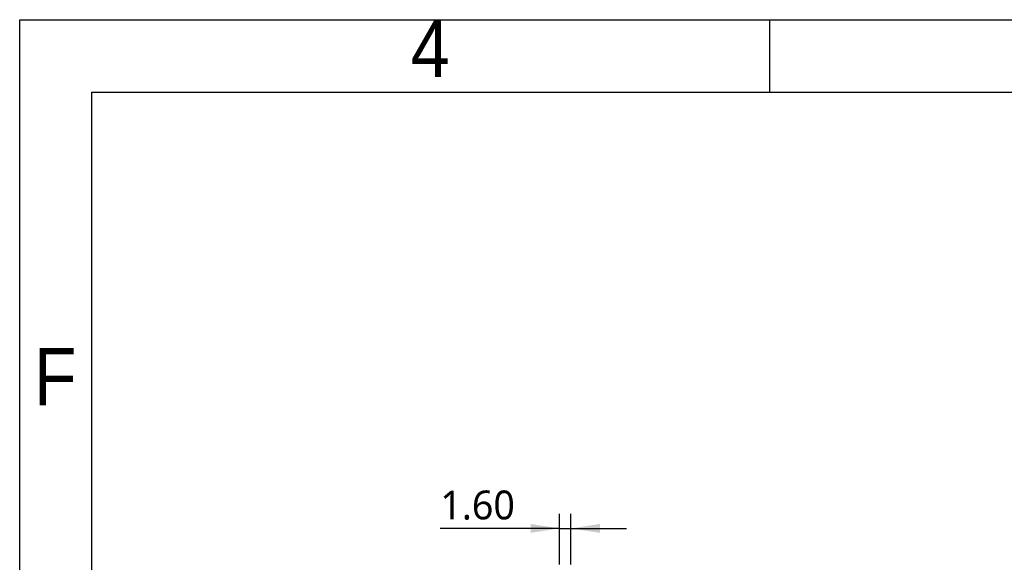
# Model space of a CAD drawing. Header units: millimetres. Extents: x 3 to 207, y 3 to 294.
# Tile 52 of 94: x 3 to 71, y 256 to 294. Entities that reach past the tile are written whole.
import ezdxf

# ---------------------------------------------------------------- set-up
doc = ezdxf.new("R2010")
doc.units = ezdxf.units.MM
for name, color, linetype in [('尺寸', 3, 'Continuous'), ('注释', 7, 'Continuous'), ('草图直线', 1, 'Continuous')]:
    doc.layers.add(name, color=color, linetype=linetype)
doc.styles.add('SLDTEXTSTYLE0', font='Microsoft YaHei.ttf')
doc.styles.add('SLDTEXTSTYLE2', font='Gothic.ttf', dxfattribs={"width": 0.913})
doc.dimstyles.new('SLDDIMSTYLE2', dxfattribs={"dimtxt": 2, "dimasz": 3.5, "dimexe": 0, "dimexo": 0.0625, "dimgap": 0.5, "dimtad": 1, "dimlfac": 2, "dimrnd": 1e-09, "dimzin": 4, "dimdsep": 46, "dimtxsty": 'SLDTEXTSTYLE0', "dimsah": 1, "dimcen": 0.09, "dimadec": 0, "dimazin": 1, "dimtfac": 1, "dimtmove": 0, "dimatfit": 0, "dimfxl": 0, "dimfrac": 2, "dimtolj": 1, "dimtzin": 12, "dimarcsym": 0})

# ---------------------------------------------------------------- blocks, each defined once
blk = doc.blocks.new('_D_25')
at = {"layer": '尺寸', "transparency": 16777216}
for p, q in [((40.412, 256.248), (40.412, 259.757)), ((41.212, 256.248), (41.212, 259.757)), ((40.412, 258.757), (32.155, 258.757)), ((40.412, 258.757), (41.212, 258.757)), ((41.212, 258.757), (45.058, 258.757))]:
    blk.add_line(p, q, dxfattribs=at)
for points in [[(40.412, 258.757), (38.412, 259.065), (38.412, 258.45)], [(41.212, 258.757), (43.212, 258.45), (43.212, 259.065)]]:
    blk.add_solid(points, dxfattribs=at)
at = {"layer": '尺寸', "transparency": 16777216, "insert": (32.155, 261.382), "char_height": 2, "attachment_point": 1, "style": 'SLDTEXTSTYLE0'}
blk.add_mtext('1.60', dxfattribs=at)

msp = doc.modelspace()

# ---------------------------------------------------------------- linework, layer by layer
at = {"layer": '草图直线'}
for p, q in [((3, 3), (3, 294)), ((3, 294), (207, 294)), ((55, 289), (55, 294)), ((8, 8), (8, 289)), ((8, 289), (202, 289))]:
    msp.add_line(p, q, dxfattribs=at)

# ---------------------------------------------------------------- texts
at = {"layer": '注释', "char_height": 3.9687, "attachment_point": 2, "style": 'SLDTEXTSTYLE2'}
for s, insert in [('4', (31.46, 294.0136)), ('F', (5.4577, 271.2636))]:
    msp.add_mtext(s, dxfattribs=dict(at, insert=insert))

# ---------------------------------------------------------------- dimensions: what is measured, and where the dimension line sits
at = {"layer": '尺寸'}
dim = msp.add_linear_dim(base=(41.2119, 258.7573), p1=(40.4119, 255.248), p2=(41.2119, 255.248), dimstyle='SLDDIMSTYLE2', dxfattribs=at)
dim.commit()
dim.dimension.update_dxf_attribs({"geometry": '_D_25', "text_midpoint": (34.6186, 258.7573), "dimtype": 160})

doc.saveas('drawing.dxf')
